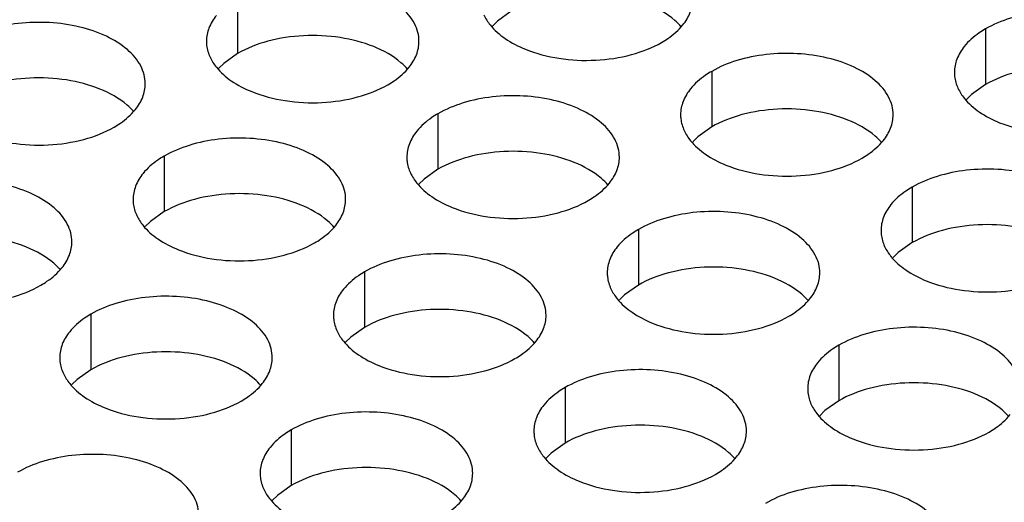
# Model space of a CAD drawing. Header units: inches. Extents: x 0 to 34, y 0 to 22.
# Tile 75 of 155: x 16.908 to 17.14, y 19.36 to 19.474. Entities that reach past the tile are written whole.
import ezdxf

# ---------------------------------------------------------------- set-up
doc = ezdxf.new("R2010")
doc.units = ezdxf.units.IN
doc.header["$LTSCALE"] = 1.87
doc.header["$MEASUREMENT"] = 0
doc.layers.add('02___PRT_ALL_AXES', color=7, linetype='CONTINUOUS')

msp = doc.modelspace()

# ---------------------------------------------------------------- linework, layer by layer
at = {"layer": '02___PRT_ALL_AXES', "color": 7, "linetype": 'CONTINUOUS'}
for p, q in [((16.95951, 19.47891), (16.95951, 19.46584)), ((17.0239, 19.47581), (17.02065, 19.47349)), ((17.02065, 19.47349), (17.01944, 19.4723)), ((17.13544, 19.47162), (17.13544, 19.45855)), ((16.95951, 19.46584), (16.95625, 19.46353)), ((16.95625, 19.46353), (16.95504, 19.46234)), ((17.07104, 19.46165), (17.07104, 19.44859)), ((17.13544, 19.45855), (17.13218, 19.45624)), ((17.13218, 19.45624), (17.13097, 19.45504)), ((17.00665, 19.45169), (17.00665, 19.43863)), ((17.07104, 19.44859), (17.06779, 19.44627)), ((17.06779, 19.44627), (17.06658, 19.44508)), ((16.94225, 19.44173), (16.94225, 19.42866)), ((17.00665, 19.43863), (17.00339, 19.43631)), ((17.00339, 19.43631), (17.00218, 19.43512)), ((17.11818, 19.43443), (17.11818, 19.42137)), ((16.94225, 19.42866), (16.939, 19.42635)), ((16.939, 19.42635), (16.93779, 19.42516)), ((17.05379, 19.42447), (17.05379, 19.41141)), ((17.11818, 19.42137), (17.11493, 19.41905)), ((17.11493, 19.41905), (17.11372, 19.41786)), ((16.98939, 19.41451), (16.98939, 19.40145)), ((17.05379, 19.41141), (17.05053, 19.40909)), ((17.05053, 19.40909), (17.04932, 19.4079)), ((16.925, 19.40455), (16.925, 19.39148)), ((16.98939, 19.40145), (16.98614, 19.39913)), ((16.98614, 19.39913), (16.98493, 19.39794)), ((17.10093, 19.39725), (17.10093, 19.38419)), ((16.925, 19.39148), (16.92174, 19.38917)), ((16.92174, 19.38917), (16.92053, 19.38798)), ((17.03653, 19.38729), (17.03653, 19.37423)), ((17.10093, 19.38419), (17.09767, 19.38187)), ((17.09767, 19.38187), (17.09646, 19.38068)), ((16.97214, 19.37733), (16.97214, 19.36426)), ((17.03653, 19.37423), (17.03328, 19.37191)), ((17.03328, 19.37191), (17.03207, 19.37072)), ((16.97214, 19.36426), (16.96888, 19.36195)), ((16.96888, 19.36195), (16.96767, 19.36076))]:
    msp.add_line(p, q, dxfattribs=at)
at = {"layer": '02___PRT_ALL_AXES', "color": 3, "linetype": 'CONTINUOUS'}
for points, knots in [([(17.00218, 19.46869), (17.00218, 19.4694), (17.00199, 19.47086), (17.00084, 19.47377), (16.99792, 19.47714), (16.9929, 19.48018), (16.98663, 19.48228), (16.9796, 19.48327), (16.97238, 19.48307), (16.96555, 19.48171), (16.96136, 19.47998), (16.95951, 19.47891)], [0, 0, 0, 0, 0.042883, 0.087524, 0.186914, 0.304219, 0.43794, 0.582356, 0.729558, 0.871282, 1, 1, 1, 1]), ([(17.06424, 19.47256), (17.06496, 19.47346), (17.06613, 19.47537), (17.06658, 19.4776), (17.06658, 19.47865)], [0, 0, 0, 0, 0.520681, 1, 1, 1, 1]), ([(17.17811, 19.4614), (17.17811, 19.46211), (17.17793, 19.46357), (17.17677, 19.46648), (17.17385, 19.46984), (17.16883, 19.47289), (17.16256, 19.47499), (17.15554, 19.47598), (17.14831, 19.47578), (17.14148, 19.47441), (17.13729, 19.47268), (17.13544, 19.47162)], [0, 0, 0, 0, 0.042883, 0.087524, 0.186914, 0.304219, 0.43794, 0.582356, 0.729558, 0.871282, 1, 1, 1, 1]), ([(16.95453, 19.4748), (16.9538, 19.47391), (16.95263, 19.47199), (16.95218, 19.46977), (16.95218, 19.46871)], [0, 0, 0, 0, 0.520681, 1, 1, 1, 1]), ([(17.01743, 19.47493), (17.01782, 19.47408), (17.0192, 19.47195), (17.02251, 19.46908), (17.02556, 19.46752), (17.02724, 19.46684)], [0, 0, 0, 0, 0.215502, 0.580331, 1, 1, 1, 1]), ([(16.93779, 19.45873), (16.93779, 19.45944), (16.9376, 19.4609), (16.93645, 19.46381), (16.93352, 19.46717), (16.9285, 19.47022), (16.92224, 19.47232), (16.91521, 19.47331), (16.90798, 19.47311), (16.90115, 19.47174), (16.89696, 19.47001), (16.89511, 19.46895)], [0, 0, 0, 0, 0.042883, 0.087524, 0.186914, 0.304219, 0.43794, 0.582356, 0.729558, 0.871282, 1, 1, 1, 1]), ([(17.05926, 19.46846), (17.05976, 19.46875), (17.06158, 19.46989), (17.06324, 19.47134), (17.06424, 19.47256)], [0, 0, 0, 0, 0.268123, 1, 1, 1, 1]), ([(17.13544, 19.47162), (17.13494, 19.47133), (17.13311, 19.47018), (17.13145, 19.46874), (17.13046, 19.46751)], [0, 0, 0, 0, 0.268123, 1, 1, 1, 1]), ([(16.95218, 19.46871), (16.95218, 19.4684), (16.95226, 19.46711), (16.95263, 19.46585), (16.95304, 19.46497)], [0, 0, 0, 0, 0.245663, 1, 1, 1, 1]), ([(16.99984, 19.4626), (17.00056, 19.46349), (17.00174, 19.46541), (17.00218, 19.46763), (17.00218, 19.46869)], [0, 0, 0, 0, 0.520681, 1, 1, 1, 1]), ([(17.02724, 19.46684), (17.02976, 19.46582), (17.03524, 19.46441), (17.04371, 19.464), (17.05195, 19.46522), (17.05704, 19.46718), (17.05926, 19.46846)], [0, 0, 0, 0, 0.247189, 0.509885, 0.767301, 1, 1, 1, 1]), ([(17.13046, 19.46751), (17.12973, 19.46661), (17.12856, 19.4647), (17.12812, 19.46248), (17.12812, 19.46142)], [0, 0, 0, 0, 0.520681, 1, 1, 1, 1]), ([(16.95304, 19.46497), (16.95343, 19.46412), (16.95481, 19.46199), (16.95812, 19.45911), (16.96116, 19.45756), (16.96284, 19.45688)], [0, 0, 0, 0, 0.215502, 0.580331, 1, 1, 1, 1]), ([(17.11372, 19.45144), (17.11372, 19.45215), (17.11353, 19.45361), (17.11238, 19.45652), (17.10946, 19.45988), (17.10443, 19.46293), (17.09817, 19.46503), (17.09114, 19.46601), (17.08391, 19.46582), (17.07708, 19.46445), (17.07289, 19.46272), (17.07104, 19.46165)], [0, 0, 0, 0, 0.042883, 0.087524, 0.186914, 0.304219, 0.43794, 0.582356, 0.729558, 0.871282, 1, 1, 1, 1]), ([(16.99486, 19.45849), (16.99536, 19.45878), (16.99719, 19.45993), (16.99885, 19.46137), (16.99984, 19.4626)], [0, 0, 0, 0, 0.268123, 1, 1, 1, 1]), ([(17.07104, 19.46165), (17.07054, 19.46136), (17.06871, 19.46022), (17.06705, 19.45877), (17.06606, 19.45755)], [0, 0, 0, 0, 0.268123, 1, 1, 1, 1]), ([(17.12812, 19.46142), (17.12811, 19.4611), (17.12819, 19.45982), (17.12856, 19.45855), (17.12897, 19.45767)], [0, 0, 0, 0, 0.245663, 1, 1, 1, 1]), ([(16.93545, 19.45264), (16.93617, 19.45353), (16.93734, 19.45545), (16.93779, 19.45767), (16.93779, 19.45873)], [0, 0, 0, 0, 0.520681, 1, 1, 1, 1]), ([(16.96284, 19.45688), (16.96536, 19.45586), (16.97085, 19.45445), (16.97932, 19.45404), (16.98755, 19.45526), (16.99265, 19.45722), (16.99486, 19.45849)], [0, 0, 0, 0, 0.247189, 0.509885, 0.767301, 1, 1, 1, 1]), ([(17.06606, 19.45755), (17.06534, 19.45665), (17.06416, 19.45474), (17.06372, 19.45251), (17.06372, 19.45146)], [0, 0, 0, 0, 0.520681, 1, 1, 1, 1]), ([(17.12897, 19.45767), (17.12936, 19.45683), (17.13074, 19.4547), (17.13405, 19.45182), (17.13709, 19.45026), (17.13877, 19.44958)], [0, 0, 0, 0, 0.215502, 0.580331, 1, 1, 1, 1]), ([(17.04932, 19.44147), (17.04932, 19.44219), (17.04914, 19.44364), (17.04798, 19.44656), (17.04506, 19.44992), (17.04004, 19.45297), (17.03377, 19.45507), (17.02675, 19.45605), (17.01952, 19.45586), (17.01269, 19.45449), (17.0085, 19.45276), (17.00665, 19.45169)], [0, 0, 0, 0, 0.042883, 0.087524, 0.186914, 0.304219, 0.43794, 0.582356, 0.729558, 0.871282, 1, 1, 1, 1]), ([(16.93047, 19.44853), (16.93097, 19.44882), (16.93279, 19.44997), (16.93445, 19.45141), (16.93545, 19.45264)], [0, 0, 0, 0, 0.268123, 1, 1, 1, 1]), ([(17.00665, 19.45169), (17.00615, 19.4514), (17.00432, 19.45025), (17.00266, 19.44881), (17.00167, 19.44758)], [0, 0, 0, 0, 0.268123, 1, 1, 1, 1]), ([(17.06372, 19.45146), (17.06372, 19.45114), (17.06379, 19.44985), (17.06416, 19.44859), (17.06457, 19.44771)], [0, 0, 0, 0, 0.245663, 1, 1, 1, 1]), ([(17.11138, 19.44535), (17.1121, 19.44624), (17.11327, 19.44816), (17.11372, 19.45038), (17.11372, 19.45144)], [0, 0, 0, 0, 0.520681, 1, 1, 1, 1]), ([(17.13877, 19.44958), (17.14129, 19.44857), (17.14678, 19.44715), (17.15525, 19.44675), (17.16348, 19.44796), (17.16858, 19.44992), (17.17079, 19.4512)], [0, 0, 0, 0, 0.247189, 0.509885, 0.767301, 1, 1, 1, 1]), ([(16.89845, 19.44691), (16.90097, 19.4459), (16.90645, 19.44449), (16.91492, 19.44408), (16.92316, 19.4453), (16.92825, 19.44725), (16.93047, 19.44853)], [0, 0, 0, 0, 0.247189, 0.509885, 0.767301, 1, 1, 1, 1]), ([(16.98493, 19.43151), (16.98493, 19.43222), (16.98474, 19.43368), (16.98359, 19.43659), (16.98067, 19.43995), (16.97564, 19.443), (16.96938, 19.4451), (16.96235, 19.44609), (16.95512, 19.44589), (16.94829, 19.44452), (16.9441, 19.4428), (16.94225, 19.44173)], [0, 0, 0, 0, 0.042883, 0.087524, 0.186914, 0.304219, 0.43794, 0.582356, 0.729558, 0.871282, 1, 1, 1, 1]), ([(17.00167, 19.44758), (17.00094, 19.44669), (16.99977, 19.44477), (16.99933, 19.44255), (16.99932, 19.44149)], [0, 0, 0, 0, 0.520681, 1, 1, 1, 1]), ([(17.06457, 19.44771), (17.06496, 19.44686), (17.06634, 19.44473), (17.06965, 19.44186), (17.0727, 19.4403), (17.07438, 19.43962)], [0, 0, 0, 0, 0.215502, 0.580331, 1, 1, 1, 1]), ([(17.1064, 19.44124), (17.1069, 19.44153), (17.10872, 19.44268), (17.11038, 19.44412), (17.11138, 19.44535)], [0, 0, 0, 0, 0.268123, 1, 1, 1, 1]), ([(16.94225, 19.44173), (16.94175, 19.44144), (16.93992, 19.44029), (16.93826, 19.43885), (16.93727, 19.43762)], [0, 0, 0, 0, 0.268123, 1, 1, 1, 1]), ([(16.99932, 19.44149), (16.99932, 19.44118), (16.9994, 19.43989), (16.99977, 19.43863), (17.00018, 19.43775)], [0, 0, 0, 0, 0.245663, 1, 1, 1, 1]), ([(17.04698, 19.43538), (17.0477, 19.43628), (17.04888, 19.43819), (17.04932, 19.44042), (17.04932, 19.44147)], [0, 0, 0, 0, 0.520681, 1, 1, 1, 1]), ([(17.07438, 19.43962), (17.0769, 19.4386), (17.08238, 19.43719), (17.09085, 19.43678), (17.09909, 19.438), (17.10418, 19.43996), (17.1064, 19.44124)], [0, 0, 0, 0, 0.247189, 0.509885, 0.767301, 1, 1, 1, 1]), ([(16.93727, 19.43762), (16.93655, 19.43673), (16.93537, 19.43481), (16.93493, 19.43259), (16.93493, 19.43153)], [0, 0, 0, 0, 0.520681, 1, 1, 1, 1]), ([(17.00018, 19.43775), (17.00057, 19.4369), (17.00195, 19.43477), (17.00526, 19.4319), (17.0083, 19.43034), (17.00998, 19.42966)], [0, 0, 0, 0, 0.215502, 0.580331, 1, 1, 1, 1]), ([(17.16086, 19.42422), (17.16086, 19.42493), (17.16067, 19.42639), (17.15952, 19.4293), (17.1566, 19.43266), (17.15158, 19.43571), (17.14531, 19.43781), (17.13828, 19.4388), (17.13105, 19.4386), (17.12422, 19.43723), (17.12003, 19.4355), (17.11818, 19.43443)], [0, 0, 0, 0, 0.042883, 0.087524, 0.186914, 0.304219, 0.43794, 0.582356, 0.729558, 0.871282, 1, 1, 1, 1]), ([(16.92053, 19.42155), (16.92053, 19.42226), (16.92034, 19.42372), (16.91919, 19.42663), (16.91627, 19.42999), (16.91125, 19.43304), (16.90498, 19.43514), (16.89796, 19.43613), (16.89073, 19.43593), (16.8839, 19.43456), (16.87971, 19.43283), (16.87786, 19.43176)], [0, 0, 0, 0, 0.042883, 0.087524, 0.186914, 0.304219, 0.43794, 0.582356, 0.729558, 0.871282, 1, 1, 1, 1]), ([(17.042, 19.43128), (17.0425, 19.43157), (17.04433, 19.43271), (17.04599, 19.43415), (17.04698, 19.43538)], [0, 0, 0, 0, 0.268123, 1, 1, 1, 1]), ([(17.11818, 19.43443), (17.11768, 19.43414), (17.11586, 19.433), (17.11419, 19.43156), (17.1132, 19.43033)], [0, 0, 0, 0, 0.268123, 1, 1, 1, 1]), ([(16.93493, 19.43153), (16.93493, 19.43121), (16.935, 19.42993), (16.93537, 19.42866), (16.93578, 19.42778)], [0, 0, 0, 0, 0.245663, 1, 1, 1, 1]), ([(16.98259, 19.42542), (16.98331, 19.42631), (16.98448, 19.42823), (16.98493, 19.43045), (16.98493, 19.43151)], [0, 0, 0, 0, 0.520681, 1, 1, 1, 1]), ([(17.00998, 19.42966), (17.0125, 19.42864), (17.01799, 19.42723), (17.02646, 19.42682), (17.03469, 19.42804), (17.03979, 19.43), (17.042, 19.43128)], [0, 0, 0, 0, 0.247189, 0.509885, 0.767301, 1, 1, 1, 1]), ([(17.1132, 19.43033), (17.11248, 19.42943), (17.1113, 19.42752), (17.11086, 19.4253), (17.11086, 19.42424)], [0, 0, 0, 0, 0.520681, 1, 1, 1, 1]), ([(16.93578, 19.42778), (16.93617, 19.42694), (16.93755, 19.42481), (16.94086, 19.42193), (16.94391, 19.42038), (16.94559, 19.4197)], [0, 0, 0, 0, 0.215502, 0.580331, 1, 1, 1, 1]), ([(17.09646, 19.41426), (17.09646, 19.41497), (17.09628, 19.41643), (17.09512, 19.41934), (17.0922, 19.4227), (17.08718, 19.42575), (17.08091, 19.42785), (17.07389, 19.42883), (17.06666, 19.42864), (17.05983, 19.42727), (17.05564, 19.42554), (17.05379, 19.42447)], [0, 0, 0, 0, 0.042883, 0.087524, 0.186914, 0.304219, 0.43794, 0.582356, 0.729558, 0.871282, 1, 1, 1, 1]), ([(16.97761, 19.42131), (16.97811, 19.4216), (16.97993, 19.42275), (16.98159, 19.42419), (16.98259, 19.42542)], [0, 0, 0, 0, 0.268123, 1, 1, 1, 1]), ([(17.05379, 19.42447), (17.05329, 19.42418), (17.05146, 19.42303), (17.0498, 19.42159), (17.04881, 19.42037)], [0, 0, 0, 0, 0.268123, 1, 1, 1, 1]), ([(17.11086, 19.42424), (17.11086, 19.42392), (17.11093, 19.42264), (17.1113, 19.42137), (17.11171, 19.42049)], [0, 0, 0, 0, 0.245663, 1, 1, 1, 1]), ([(16.91819, 19.41546), (16.91891, 19.41635), (16.92009, 19.41827), (16.92053, 19.42049), (16.92053, 19.42155)], [0, 0, 0, 0, 0.520681, 1, 1, 1, 1]), ([(16.94559, 19.4197), (16.94811, 19.41868), (16.95359, 19.41727), (16.96206, 19.41686), (16.9703, 19.41808), (16.97539, 19.42004), (16.97761, 19.42131)], [0, 0, 0, 0, 0.247189, 0.509885, 0.767301, 1, 1, 1, 1]), ([(17.04881, 19.42037), (17.04808, 19.41947), (17.04691, 19.41756), (17.04647, 19.41533), (17.04647, 19.41427)], [0, 0, 0, 0, 0.520681, 1, 1, 1, 1]), ([(17.11171, 19.42049), (17.1121, 19.41965), (17.11348, 19.41751), (17.11679, 19.41464), (17.11984, 19.41308), (17.12152, 19.4124)], [0, 0, 0, 0, 0.215502, 0.580331, 1, 1, 1, 1]), ([(17.03207, 19.40429), (17.03207, 19.405), (17.03188, 19.40646), (17.03073, 19.40937), (17.02781, 19.41274), (17.02279, 19.41579), (17.01652, 19.41789), (17.00949, 19.41887), (17.00226, 19.41867), (16.99543, 19.41731), (16.99124, 19.41558), (16.98939, 19.41451)], [0, 0, 0, 0, 0.042883, 0.087524, 0.186914, 0.304219, 0.43794, 0.582356, 0.729558, 0.871282, 1, 1, 1, 1]), ([(16.91321, 19.41135), (16.91371, 19.41164), (16.91554, 19.41279), (16.9172, 19.41423), (16.91819, 19.41546)], [0, 0, 0, 0, 0.268123, 1, 1, 1, 1]), ([(16.98939, 19.41451), (16.98889, 19.41422), (16.98706, 19.41307), (16.9854, 19.41163), (16.98441, 19.4104)], [0, 0, 0, 0, 0.268123, 1, 1, 1, 1]), ([(17.04647, 19.41427), (17.04647, 19.41396), (17.04654, 19.41267), (17.04691, 19.41141), (17.04732, 19.41053)], [0, 0, 0, 0, 0.245663, 1, 1, 1, 1]), ([(17.09412, 19.40816), (17.09484, 19.40906), (17.09602, 19.41097), (17.09646, 19.4132), (17.09646, 19.41426)], [0, 0, 0, 0, 0.520681, 1, 1, 1, 1]), ([(17.12152, 19.4124), (17.12404, 19.41138), (17.12952, 19.40997), (17.13799, 19.40956), (17.14623, 19.41078), (17.15132, 19.41274), (17.15354, 19.41402)], [0, 0, 0, 0, 0.247189, 0.509885, 0.767301, 1, 1, 1, 1]), ([(16.88119, 19.40973), (16.88371, 19.40872), (16.8892, 19.4073), (16.89767, 19.4069), (16.9059, 19.40811), (16.911, 19.41007), (16.91321, 19.41135)], [0, 0, 0, 0, 0.247189, 0.509885, 0.767301, 1, 1, 1, 1]), ([(16.96767, 19.39433), (16.96767, 19.39504), (16.96749, 19.3965), (16.96633, 19.39941), (16.96341, 19.40277), (16.95839, 19.40582), (16.95212, 19.40792), (16.9451, 19.40891), (16.93787, 19.40871), (16.93104, 19.40734), (16.92685, 19.40561), (16.925, 19.40455)], [0, 0, 0, 0, 0.042883, 0.087524, 0.186914, 0.304219, 0.43794, 0.582356, 0.729558, 0.871282, 1, 1, 1, 1]), ([(16.98441, 19.4104), (16.98369, 19.40951), (16.98251, 19.40759), (16.98207, 19.40537), (16.98207, 19.40431)], [0, 0, 0, 0, 0.520681, 1, 1, 1, 1]), ([(17.04732, 19.41053), (17.04771, 19.40968), (17.04909, 19.40755), (17.0524, 19.40468), (17.05544, 19.40312), (17.05713, 19.40244)], [0, 0, 0, 0, 0.215502, 0.580331, 1, 1, 1, 1]), ([(17.08914, 19.40406), (17.08964, 19.40435), (17.09147, 19.40549), (17.09313, 19.40694), (17.09412, 19.40816)], [0, 0, 0, 0, 0.268123, 1, 1, 1, 1]), ([(16.925, 19.40455), (16.9245, 19.40426), (16.92267, 19.40311), (16.92101, 19.40167), (16.92002, 19.40044)], [0, 0, 0, 0, 0.268123, 1, 1, 1, 1]), ([(16.98207, 19.40431), (16.98207, 19.404), (16.98214, 19.40271), (16.98251, 19.40145), (16.98292, 19.40057)], [0, 0, 0, 0, 0.245663, 1, 1, 1, 1]), ([(17.02973, 19.3982), (17.03045, 19.3991), (17.03163, 19.40101), (17.03207, 19.40323), (17.03207, 19.40429)], [0, 0, 0, 0, 0.520681, 1, 1, 1, 1]), ([(17.05713, 19.40244), (17.05964, 19.40142), (17.06513, 19.40001), (17.0736, 19.3996), (17.08183, 19.40082), (17.08693, 19.40278), (17.08914, 19.40406)], [0, 0, 0, 0, 0.247189, 0.509885, 0.767301, 1, 1, 1, 1]), ([(16.92002, 19.40044), (16.91929, 19.39955), (16.91812, 19.39763), (16.91768, 19.39541), (16.91768, 19.39435)], [0, 0, 0, 0, 0.520681, 1, 1, 1, 1]), ([(16.98292, 19.40057), (16.98331, 19.39972), (16.98469, 19.39759), (16.988, 19.39472), (16.99105, 19.39316), (16.99273, 19.39248)], [0, 0, 0, 0, 0.215502, 0.580331, 1, 1, 1, 1]), ([(17.1436, 19.38704), (17.1436, 19.38775), (17.14342, 19.38921), (17.14227, 19.39212), (17.13934, 19.39548), (17.13432, 19.39853), (17.12805, 19.40063), (17.12103, 19.40162), (17.1138, 19.40142), (17.10697, 19.40005), (17.10278, 19.39832), (17.10093, 19.39725)], [0, 0, 0, 0, 0.042883, 0.087524, 0.186914, 0.304219, 0.43794, 0.582356, 0.729558, 0.871282, 1, 1, 1, 1]), ([(17.02475, 19.3941), (17.02525, 19.39438), (17.02707, 19.39553), (17.02873, 19.39697), (17.02973, 19.3982)], [0, 0, 0, 0, 0.268123, 1, 1, 1, 1]), ([(17.10093, 19.39725), (17.10043, 19.39696), (17.0986, 19.39582), (17.09694, 19.39437), (17.09595, 19.39315)], [0, 0, 0, 0, 0.268123, 1, 1, 1, 1]), ([(16.91768, 19.39435), (16.91768, 19.39403), (16.91775, 19.39275), (16.91812, 19.39148), (16.91853, 19.3906)], [0, 0, 0, 0, 0.245663, 1, 1, 1, 1]), ([(16.96533, 19.38824), (16.96605, 19.38913), (16.96723, 19.39105), (16.96767, 19.39327), (16.96767, 19.39433)], [0, 0, 0, 0, 0.520681, 1, 1, 1, 1]), ([(16.99273, 19.39248), (16.99525, 19.39146), (17.00073, 19.39005), (17.0092, 19.38964), (17.01744, 19.39086), (17.02253, 19.39282), (17.02475, 19.3941)], [0, 0, 0, 0, 0.247189, 0.509885, 0.767301, 1, 1, 1, 1]), ([(17.09595, 19.39315), (17.09522, 19.39225), (17.09405, 19.39034), (17.09361, 19.38811), (17.09361, 19.38706)], [0, 0, 0, 0, 0.520681, 1, 1, 1, 1]), ([(16.91853, 19.3906), (16.91892, 19.38976), (16.9203, 19.38763), (16.92361, 19.38475), (16.92665, 19.3832), (16.92834, 19.38252)], [0, 0, 0, 0, 0.215502, 0.580331, 1, 1, 1, 1]), ([(17.07921, 19.37707), (17.07921, 19.37779), (17.07902, 19.37925), (17.07787, 19.38216), (17.07495, 19.38552), (17.06993, 19.38857), (17.06366, 19.39067), (17.05663, 19.39165), (17.04941, 19.39146), (17.04257, 19.39009), (17.03838, 19.38836), (17.03653, 19.38729)], [0, 0, 0, 0, 0.042883, 0.087524, 0.186914, 0.304219, 0.43794, 0.582356, 0.729558, 0.871282, 1, 1, 1, 1]), ([(16.96035, 19.38413), (16.96085, 19.38442), (16.96268, 19.38557), (16.96434, 19.38701), (16.96533, 19.38824)], [0, 0, 0, 0, 0.268123, 1, 1, 1, 1]), ([(17.03653, 19.38729), (17.03603, 19.387), (17.03421, 19.38585), (17.03255, 19.38441), (17.03155, 19.38318)], [0, 0, 0, 0, 0.268123, 1, 1, 1, 1]), ([(17.09361, 19.38706), (17.09361, 19.38674), (17.09368, 19.38545), (17.09405, 19.38419), (17.09446, 19.38331)], [0, 0, 0, 0, 0.245663, 1, 1, 1, 1]), ([(16.92834, 19.38252), (16.93085, 19.3815), (16.93634, 19.38009), (16.94481, 19.37968), (16.95304, 19.3809), (16.95814, 19.38285), (16.96035, 19.38413)], [0, 0, 0, 0, 0.247189, 0.509885, 0.767301, 1, 1, 1, 1]), ([(17.09446, 19.38331), (17.09485, 19.38247), (17.09623, 19.38033), (17.09954, 19.37746), (17.10258, 19.3759), (17.10427, 19.37522)], [0, 0, 0, 0, 0.215502, 0.580331, 1, 1, 1, 1]), ([(17.01481, 19.36711), (17.01481, 19.36782), (17.01463, 19.36928), (17.01347, 19.37219), (17.01055, 19.37555), (17.00553, 19.3786), (16.99926, 19.3807), (16.99224, 19.38169), (16.98501, 19.38149), (16.97818, 19.38013), (16.97399, 19.3784), (16.97214, 19.37733)], [0, 0, 0, 0, 0.042883, 0.087524, 0.186914, 0.304219, 0.43794, 0.582356, 0.729558, 0.871282, 1, 1, 1, 1]), ([(17.03155, 19.38318), (17.03083, 19.38229), (17.02965, 19.38037), (17.02921, 19.37815), (17.02921, 19.37709)], [0, 0, 0, 0, 0.520681, 1, 1, 1, 1]), ([(17.13628, 19.37684), (17.13678, 19.37713), (17.13861, 19.37828), (17.14027, 19.37972), (17.14126, 19.38095)], [0, 0, 0, 0, 0.268123, 1, 1, 1, 1]), ([(16.97214, 19.37733), (16.97164, 19.37704), (16.96981, 19.37589), (16.96815, 19.37445), (16.96716, 19.37322)], [0, 0, 0, 0, 0.268123, 1, 1, 1, 1]), ([(17.02921, 19.37709), (17.02921, 19.37678), (17.02928, 19.37549), (17.02965, 19.37423), (17.03006, 19.37335)], [0, 0, 0, 0, 0.245663, 1, 1, 1, 1]), ([(17.07687, 19.37098), (17.07759, 19.37188), (17.07877, 19.37379), (17.07921, 19.37602), (17.07921, 19.37707)], [0, 0, 0, 0, 0.520681, 1, 1, 1, 1]), ([(17.10427, 19.37522), (17.10678, 19.3742), (17.11227, 19.37279), (17.12074, 19.37238), (17.12897, 19.3736), (17.13407, 19.37556), (17.13628, 19.37684)], [0, 0, 0, 0, 0.247189, 0.509885, 0.767301, 1, 1, 1, 1]), ([(16.96716, 19.37322), (16.96643, 19.37233), (16.96526, 19.37041), (16.96482, 19.36819), (16.96482, 19.36713)], [0, 0, 0, 0, 0.520681, 1, 1, 1, 1]), ([(17.03006, 19.37335), (17.03045, 19.3725), (17.03183, 19.37037), (17.03514, 19.3675), (17.03819, 19.36594), (17.03987, 19.36526)], [0, 0, 0, 0, 0.215502, 0.580331, 1, 1, 1, 1]), ([(16.95042, 19.35715), (16.95042, 19.35786), (16.95023, 19.35932), (16.94908, 19.36223), (16.94616, 19.36559), (16.94114, 19.36864), (16.93487, 19.37074), (16.92784, 19.37173), (16.92061, 19.37153), (16.91378, 19.37016), (16.90959, 19.36843), (16.90774, 19.36737)], [0, 0, 0, 0, 0.042883, 0.087524, 0.186914, 0.304219, 0.43794, 0.582356, 0.729558, 0.871282, 1, 1, 1, 1]), ([(17.07189, 19.36688), (17.07239, 19.36717), (17.07421, 19.36831), (17.07587, 19.36976), (17.07687, 19.37098)], [0, 0, 0, 0, 0.268123, 1, 1, 1, 1]), ([(16.96482, 19.36713), (16.96482, 19.36682), (16.96489, 19.36553), (16.96526, 19.36427), (16.96567, 19.36339)], [0, 0, 0, 0, 0.245663, 1, 1, 1, 1]), ([(17.01247, 19.36102), (17.0132, 19.36191), (17.01437, 19.36383), (17.01481, 19.36605), (17.01481, 19.36711)], [0, 0, 0, 0, 0.520681, 1, 1, 1, 1]), ([(17.03987, 19.36526), (17.04239, 19.36424), (17.04787, 19.36283), (17.05634, 19.36242), (17.06458, 19.36364), (17.06967, 19.3656), (17.07189, 19.36688)], [0, 0, 0, 0, 0.247189, 0.509885, 0.767301, 1, 1, 1, 1]), ([(16.96567, 19.36339), (16.96606, 19.36254), (16.96744, 19.36041), (16.97075, 19.35753), (16.97379, 19.35598), (16.97548, 19.3553)], [0, 0, 0, 0, 0.215502, 0.580331, 1, 1, 1, 1]), ([(17.12635, 19.34986), (17.12635, 19.35057), (17.12616, 19.35203), (17.12501, 19.35494), (17.12209, 19.3583), (17.11707, 19.36135), (17.1108, 19.36345), (17.10377, 19.36443), (17.09655, 19.36424), (17.08972, 19.36287), (17.08552, 19.36114), (17.08367, 19.36007)], [0, 0, 0, 0, 0.042883, 0.087524, 0.186914, 0.304219, 0.43794, 0.582356, 0.729558, 0.871282, 1, 1, 1, 1]), ([(17.00749, 19.35691), (17.00799, 19.3572), (17.00982, 19.35835), (17.01148, 19.35979), (17.01247, 19.36102)], [0, 0, 0, 0, 0.268123, 1, 1, 1, 1])]:
    msp.add_open_spline(points, degree=3, knots=knots, dxfattribs=at)
at = {"layer": '02___PRT_ALL_AXES', "color": 7, "linetype": 'CONTINUOUS'}
for points, knots in [([(17.06389, 19.47211), (17.06342, 19.47265), (17.06111, 19.47491), (17.05822, 19.47649), (17.05592, 19.47742)], [0, 0, 0, 0, 0.226307, 1, 1, 1, 1]), ([(16.99152, 19.46746), (16.989, 19.46848), (16.98352, 19.46989), (16.97505, 19.4703), (16.96682, 19.46908), (16.96172, 19.46712), (16.95951, 19.46584)], [0, 0, 0, 0, 0.247189, 0.509885, 0.767301, 1, 1, 1, 1]), ([(16.9995, 19.46214), (16.99902, 19.46269), (16.99672, 19.46494), (16.99383, 19.46653), (16.99152, 19.46746)], [0, 0, 0, 0, 0.226307, 1, 1, 1, 1]), ([(17.16745, 19.46017), (17.16494, 19.46119), (17.15945, 19.4626), (17.15098, 19.46301), (17.14275, 19.46179), (17.13765, 19.45983), (17.13544, 19.45855)], [0, 0, 0, 0, 0.247189, 0.509885, 0.767301, 1, 1, 1, 1]), ([(16.92713, 19.4575), (16.92461, 19.45852), (16.91913, 19.45993), (16.91065, 19.46034), (16.90242, 19.45912), (16.89733, 19.45716), (16.89511, 19.45588)], [0, 0, 0, 0, 0.247189, 0.509885, 0.767301, 1, 1, 1, 1]), ([(16.9351, 19.45218), (16.93463, 19.45273), (16.93232, 19.45498), (16.92943, 19.45657), (16.92713, 19.4575)], [0, 0, 0, 0, 0.226307, 1, 1, 1, 1]), ([(17.10306, 19.45021), (17.10054, 19.45122), (17.09506, 19.45264), (17.08658, 19.45304), (17.07835, 19.45183), (17.07326, 19.44987), (17.07104, 19.44859)], [0, 0, 0, 0, 0.247189, 0.509885, 0.767301, 1, 1, 1, 1]), ([(17.11103, 19.44489), (17.11056, 19.44544), (17.10825, 19.44769), (17.10536, 19.44927), (17.10306, 19.45021)], [0, 0, 0, 0, 0.226307, 1, 1, 1, 1]), ([(17.03866, 19.44024), (17.03615, 19.44126), (17.03066, 19.44267), (17.02219, 19.44308), (17.01396, 19.44186), (17.00886, 19.43991), (17.00665, 19.43863)], [0, 0, 0, 0, 0.247189, 0.509885, 0.767301, 1, 1, 1, 1]), ([(17.04664, 19.43493), (17.04616, 19.43547), (17.04386, 19.43773), (17.04097, 19.43931), (17.03866, 19.44024)], [0, 0, 0, 0, 0.226307, 1, 1, 1, 1]), ([(16.97427, 19.43028), (16.97175, 19.4313), (16.96627, 19.43271), (16.95779, 19.43312), (16.94956, 19.4319), (16.94447, 19.42994), (16.94225, 19.42866)], [0, 0, 0, 0, 0.247189, 0.509885, 0.767301, 1, 1, 1, 1]), ([(16.98224, 19.42496), (16.98177, 19.42551), (16.97946, 19.42776), (16.97657, 19.42935), (16.97427, 19.43028)], [0, 0, 0, 0, 0.226307, 1, 1, 1, 1]), ([(17.1502, 19.42299), (17.14768, 19.42401), (17.1422, 19.42542), (17.13373, 19.42583), (17.12549, 19.42461), (17.1204, 19.42265), (17.11818, 19.42137)], [0, 0, 0, 0, 0.247189, 0.509885, 0.767301, 1, 1, 1, 1]), ([(16.90987, 19.42032), (16.90736, 19.42134), (16.90187, 19.42275), (16.8934, 19.42316), (16.88517, 19.42194), (16.88007, 19.41998), (16.87786, 19.4187)], [0, 0, 0, 0, 0.247189, 0.509885, 0.767301, 1, 1, 1, 1]), ([(16.91785, 19.415), (16.91737, 19.41555), (16.91507, 19.4178), (16.91218, 19.41939), (16.90987, 19.42032)], [0, 0, 0, 0, 0.226307, 1, 1, 1, 1]), ([(17.0858, 19.41303), (17.08329, 19.41404), (17.0778, 19.41545), (17.06933, 19.41586), (17.0611, 19.41464), (17.056, 19.41269), (17.05379, 19.41141)], [0, 0, 0, 0, 0.247189, 0.509885, 0.767301, 1, 1, 1, 1]), ([(17.09378, 19.40771), (17.0933, 19.40825), (17.091, 19.41051), (17.08811, 19.41209), (17.0858, 19.41303)], [0, 0, 0, 0, 0.226307, 1, 1, 1, 1]), ([(17.02141, 19.40306), (17.01889, 19.40408), (17.01341, 19.40549), (17.00493, 19.4059), (16.9967, 19.40468), (16.99161, 19.40272), (16.98939, 19.40145)], [0, 0, 0, 0, 0.247189, 0.509885, 0.767301, 1, 1, 1, 1]), ([(17.02938, 19.39774), (17.02891, 19.39829), (17.0266, 19.40055), (17.02371, 19.40213), (17.02141, 19.40306)], [0, 0, 0, 0, 0.226307, 1, 1, 1, 1]), ([(16.95701, 19.3931), (16.9545, 19.39412), (16.94901, 19.39553), (16.94054, 19.39594), (16.93231, 19.39472), (16.92721, 19.39276), (16.925, 19.39148)], [0, 0, 0, 0, 0.247189, 0.509885, 0.767301, 1, 1, 1, 1]), ([(16.96499, 19.38778), (16.96451, 19.38833), (16.96221, 19.39058), (16.95932, 19.39217), (16.95701, 19.3931)], [0, 0, 0, 0, 0.226307, 1, 1, 1, 1]), ([(17.13294, 19.38581), (17.13043, 19.38683), (17.12494, 19.38824), (17.11647, 19.38865), (17.10824, 19.38743), (17.10314, 19.38547), (17.10093, 19.38419)], [0, 0, 0, 0, 0.247189, 0.509885, 0.767301, 1, 1, 1, 1]), ([(17.14092, 19.38049), (17.14044, 19.38104), (17.13814, 19.38329), (17.13525, 19.38488), (17.13294, 19.38581)], [0, 0, 0, 0, 0.226307, 1, 1, 1, 1]), ([(17.06855, 19.37584), (17.06603, 19.37686), (17.06055, 19.37827), (17.05208, 19.37868), (17.04384, 19.37746), (17.03875, 19.37551), (17.03653, 19.37423)], [0, 0, 0, 0, 0.247189, 0.509885, 0.767301, 1, 1, 1, 1]), ([(17.07653, 19.37053), (17.07605, 19.37107), (17.07374, 19.37333), (17.07085, 19.37491), (17.06855, 19.37584)], [0, 0, 0, 0, 0.226307, 1, 1, 1, 1]), ([(17.00415, 19.36588), (17.00164, 19.3669), (16.99615, 19.36831), (16.98768, 19.36872), (16.97945, 19.3675), (16.97435, 19.36554), (16.97214, 19.36426)], [0, 0, 0, 0, 0.247189, 0.509885, 0.767301, 1, 1, 1, 1]), ([(17.01213, 19.36056), (17.01165, 19.36111), (17.00935, 19.36336), (17.00646, 19.36495), (17.00415, 19.36588)], [0, 0, 0, 0, 0.226307, 1, 1, 1, 1])]:
    msp.add_open_spline(points, degree=3, knots=knots, dxfattribs=at)

doc.saveas('drawing.dxf')
